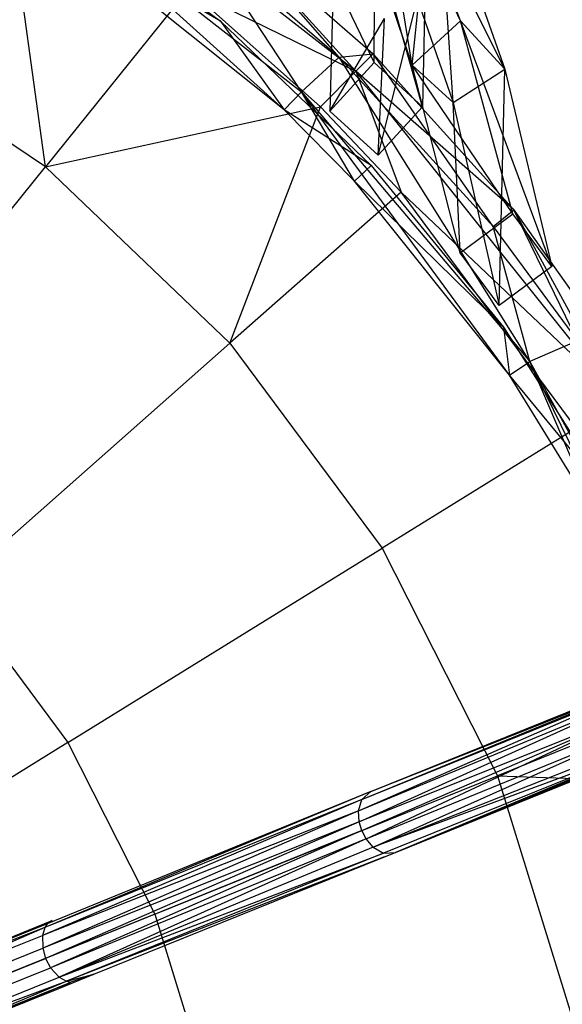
# Model space of a CAD drawing. Extents: x 5.4 to 34.8, y -14.7 to 14.7.
# Tile 190 of 251: x 24.3 to 26.8, y 1.5 to 6. Entities that reach past the tile are written whole.
import ezdxf

# ---------------------------------------------------------------- set-up
doc = ezdxf.new("R2010")
doc.units = 0
doc.header["$LTSCALE"] = 2.54
doc.layers.get('0').update_dxf_attribs({"color": 13, "linetype": 'CONTINUOUS'})

# ---------------------------------------------------------------- blocks, each defined once
blk = doc.blocks.new('BOHO_S_PM_7777_STL')
at = {"color": 0}
for p, q in [((25.8546, 5.7998, 21.4802), (24.3626, 6.9655, 21.4802)), ((25.8546, 5.7998, 21.4802), (24.3626, 6.9655, 21.4802)), ((26.3342, 6.0305, 20.9587), (26.0095, 6.8652, 20.5597)), ((26.5367, 5.8091, 20.9601), (26.0095, 6.8652, 20.5597)), ((26.3342, 6.0305, 20.9587), (26.0095, 6.8652, 20.5597)), ((26.5367, 5.8091, 20.9601), (26.0095, 6.8652, 20.5597)), ((24.4354, 5.3628, 22.4925), (24.2436, 6.77, 21.4844)), ((24.4354, 5.3628, 22.4925), (24.2436, 6.77, 21.4844)), ((25.5278, 5.6243, 21.2845), (24.3333, 6.7005, 21.0802)), ((24.3333, 6.7005, 21.0802), (25.6061, 5.7058, 21.0802)), ((25.5278, 5.6243, 21.2845), (24.3333, 6.7005, 21.0802)), ((24.3333, 6.7005, 21.0802), (25.6061, 5.7058, 21.0802)), ((26.3009, 5.6573, 20.94), (26.2335, 6.6657, 20.5628)), ((26.2335, 6.6657, 20.5628), (26.5367, 5.8091, 20.9601)), ((26.3009, 5.6573, 20.94), (26.2335, 6.6657, 20.5628)), ((26.2335, 6.6657, 20.5628), (26.5367, 5.8091, 20.9601)), ((24.4721, 6.6013, 21.4584), (25.2361, 6.0288, 21.4584)), ((25.5278, 5.6243, 21.2845), (24.4145, 6.5139, 21.2845)), ((25.2361, 6.0288, 21.4584), (24.4145, 6.5139, 21.2845)), ((25.5278, 5.6243, 21.2845), (24.4145, 6.5139, 21.2845)), ((25.2361, 6.0288, 21.4584), (24.4145, 6.5139, 21.2845)), ((25.7783, 5.864, 21.076), (25.2121, 6.5152, 21.276)), ((25.2121, 6.5152, 21.276), (25.9341, 5.8802, 21.276)), ((25.7783, 5.864, 21.076), (25.2121, 6.5152, 21.276)), ((25.2121, 6.5152, 21.276), (25.9341, 5.8802, 21.276)), ((25.2121, 6.5152, 21.276), (25.8546, 5.7998, 21.4802)), ((25.2121, 6.5152, 21.276), (25.8546, 5.7998, 21.4802)), ((26.1129, 5.828, 20.962), (25.9994, 6.5275, 20.5259)), ((25.9994, 6.5275, 20.5259), (26.3009, 5.6573, 20.94)), ((26.1129, 5.828, 20.962), (25.9994, 6.5275, 20.5259)), ((25.9994, 6.5275, 20.5259), (26.3009, 5.6573, 20.94)), ((25.6061, 5.7058, 21.0802), (25.138, 6.4203, 21.076)), ((25.138, 6.4203, 21.076), (25.7783, 5.864, 21.076)), ((25.6061, 5.7058, 21.0802), (25.138, 6.4203, 21.076)), ((25.138, 6.4203, 21.076), (25.7783, 5.864, 21.076)), ((25.9386, 5.8394, 21.3575), (25.943, 6.4081, 20.9169)), ((25.9386, 5.8394, 21.3575), (25.943, 6.4081, 20.9169)), ((26.1598, 5.6368, 21.3575), (25.943, 6.4081, 20.9169)), ((26.1598, 5.6368, 21.3575), (25.943, 6.4081, 20.9169)), ((26.1129, 5.828, 20.962), (26.1701, 6.38, 20.7812)), ((26.1129, 5.828, 20.962), (26.1701, 6.38, 20.7812)), ((26.3342, 6.0305, 20.9587), (26.1701, 6.38, 20.7812)), ((26.3342, 6.0305, 20.9587), (26.1701, 6.38, 20.7812)), ((25.9571, 5.4156, 21.3575), (26.174, 6.2751, 20.8625)), ((25.9571, 5.4156, 21.3575), (26.174, 6.2751, 20.8625)), ((26.174, 6.2751, 20.8625), (26.1598, 5.6368, 21.3575)), ((26.174, 6.2751, 20.8625), (26.1598, 5.6368, 21.3575)), ((25.7526, 6.229, 20.8839), (25.7359, 5.6183, 21.3575)), ((25.7526, 6.229, 20.8839), (25.7359, 5.6183, 21.3575)), ((25.9386, 5.8394, 21.3575), (25.7526, 6.229, 20.8839)), ((25.9386, 5.8394, 21.3575), (25.7526, 6.229, 20.8839)), ((25.0896, 6.1761, 21.4844), (24.4354, 5.3628, 22.4925)), ((25.0896, 6.1761, 21.4844), (24.4354, 5.3628, 22.4925)), ((25.6938, 5.637, 21.4844), (25.0896, 6.1761, 21.4844)), ((25.0896, 6.1761, 21.4844), (25.8546, 5.7998, 21.4802)), ((25.0896, 6.1761, 21.4844), (25.8546, 5.7998, 21.4802)), ((25.6938, 5.637, 21.4844), (25.0896, 6.1761, 21.4844)), ((26.1129, 5.828, 20.962), (26.0056, 6.1467, 20.8093)), ((26.1129, 5.828, 20.962), (26.0056, 6.1467, 20.8093)), ((25.7359, 5.6183, 21.3575), (25.986, 6.0413, 20.8719)), ((25.7359, 5.6183, 21.3575), (25.986, 6.0413, 20.8719)), ((25.9571, 5.4156, 21.3575), (25.986, 6.0413, 20.8719)), ((25.9571, 5.4156, 21.3575), (25.986, 6.0413, 20.8719)), ((24.4354, 5.3628, 22.4925), (23.467, 6.0146, 22.4925)), ((24.4354, 5.3628, 22.4925), (23.467, 6.0146, 22.4925)), ((25.2361, 6.0288, 21.4584), (25.9255, 5.3684, 21.4584)), ((25.2361, 6.0288, 21.4584), (25.5278, 5.6243, 21.2845)), ((25.2361, 6.0288, 21.4584), (25.5278, 5.6243, 21.2845)), ((26.3342, 6.0305, 20.9587), (26.1129, 5.828, 20.962)), ((26.3342, 6.0305, 20.9587), (26.1129, 5.828, 20.962)), ((26.5737, 5.1483, 21.3575), (26.3342, 6.0305, 20.9587)), ((26.7521, 4.9071, 21.3575), (26.3342, 6.0305, 20.9587)), ((26.5737, 5.1483, 21.3575), (26.3342, 6.0305, 20.9587)), ((26.7521, 4.9071, 21.3575), (26.3342, 6.0305, 20.9587)), ((26.5367, 5.8091, 20.9601), (26.3342, 6.0305, 20.9587)), ((26.5367, 5.8091, 20.9601), (26.3342, 6.0305, 20.9587)), ((25.6061, 5.7058, 21.0802), (25.7783, 5.864, 21.076)), ((25.6061, 5.7058, 21.0802), (25.7783, 5.864, 21.076)), ((25.7783, 5.864, 21.076), (25.9341, 5.8802, 21.276)), ((25.7783, 5.864, 21.076), (25.9341, 5.8802, 21.276)), ((26.6505, 4.4734, 21.0802), (25.7783, 5.864, 21.076)), ((25.7783, 5.864, 21.076), (26.4834, 5.0905, 21.076)), ((26.6505, 4.4734, 21.0802), (25.7783, 5.864, 21.076)), ((25.7783, 5.864, 21.076), (26.4834, 5.0905, 21.076)), ((25.9341, 5.8802, 21.276), (25.8546, 5.7998, 21.4802)), ((25.9341, 5.8802, 21.276), (25.8546, 5.7998, 21.4802)), ((26.4834, 5.0905, 21.076), (25.9341, 5.8802, 21.276)), ((25.9341, 5.8802, 21.276), (26.5774, 5.1657, 21.276)), ((26.4834, 5.0905, 21.076), (25.9341, 5.8802, 21.276)), ((25.9341, 5.8802, 21.276), (26.5774, 5.1657, 21.276)), ((25.7359, 5.6183, 21.3575), (25.9386, 5.8394, 21.3575)), ((25.7359, 5.6183, 21.3575), (25.9386, 5.8394, 21.3575)), ((25.9386, 5.8394, 21.3575), (26.1598, 5.6368, 21.3575)), ((25.9386, 5.8394, 21.3575), (26.1598, 5.6368, 21.3575)), ((26.3325, 4.9698, 21.3575), (26.1129, 5.828, 20.962)), ((26.1129, 5.828, 20.962), (26.3009, 5.6573, 20.94)), ((26.1129, 5.828, 20.962), (26.3009, 5.6573, 20.94)), ((26.5737, 5.1483, 21.3575), (26.1129, 5.828, 20.962)), ((26.3325, 4.9698, 21.3575), (26.1129, 5.828, 20.962)), ((26.5737, 5.1483, 21.3575), (26.1129, 5.828, 20.962)), ((26.3009, 5.6573, 20.94), (26.5367, 5.8091, 20.9601)), ((26.3009, 5.6573, 20.94), (26.5367, 5.8091, 20.9601)), ((26.511, 4.7287, 21.3575), (26.5367, 5.8091, 20.9601)), ((26.511, 4.7287, 21.3575), (26.5367, 5.8091, 20.9601)), ((26.5367, 5.8091, 20.9601), (26.7521, 4.9071, 21.3575)), ((26.5367, 5.8091, 20.9601), (26.7521, 4.9071, 21.3575)), ((25.6938, 5.637, 21.4844), (25.8546, 5.7998, 21.4802)), ((25.6938, 5.637, 21.4844), (25.8546, 5.7998, 21.4802)), ((25.8546, 5.7998, 21.4802), (26.0619, 5.2477, 21.4844)), ((27.0376, 4.3214, 21.4802), (25.8546, 5.7998, 21.4802)), ((25.8546, 5.7998, 21.4802), (26.0619, 5.2477, 21.4844)), ((26.5774, 5.1657, 21.276), (25.8546, 5.7998, 21.4802)), ((27.0376, 4.3214, 21.4802), (25.8546, 5.7998, 21.4802)), ((26.5774, 5.1657, 21.276), (25.8546, 5.7998, 21.4802)), ((25.5278, 5.6243, 21.2845), (25.6061, 5.7058, 21.0802)), ((25.5278, 5.6243, 21.2845), (25.6061, 5.7058, 21.0802)), ((26.5573, 4.4095, 21.2845), (25.6061, 5.7058, 21.0802)), ((25.6061, 5.7058, 21.0802), (26.6505, 4.4734, 21.0802)), ((25.8487, 5.2973, 21.2845), (25.6061, 5.7058, 21.0802)), ((26.5573, 4.4095, 21.2845), (25.6061, 5.7058, 21.0802)), ((25.8487, 5.2973, 21.2845), (25.6061, 5.7058, 21.0802)), ((25.6061, 5.7058, 21.0802), (26.6505, 4.4734, 21.0802)), ((24.4354, 5.3628, 22.4925), (25.6938, 5.637, 21.4844)), ((24.4354, 5.3628, 22.4925), (25.6938, 5.637, 21.4844)), ((25.2796, 4.5567, 22.4925), (25.6938, 5.637, 21.4844)), ((25.2796, 4.5567, 22.4925), (25.6938, 5.637, 21.4844)), ((26.0619, 5.2477, 21.4844), (25.6938, 5.637, 21.4844)), ((26.0619, 5.2477, 21.4844), (25.6938, 5.637, 21.4844)), ((26.1598, 5.6368, 21.3575), (25.9571, 5.4156, 21.3575)), ((26.1598, 5.6368, 21.3575), (25.9571, 5.4156, 21.3575)), ((26.3325, 4.9698, 21.3575), (26.3009, 5.6573, 20.94)), ((26.3009, 5.6573, 20.94), (26.511, 4.7287, 21.3575)), ((26.3325, 4.9698, 21.3575), (26.3009, 5.6573, 20.94)), ((26.3009, 5.6573, 20.94), (26.511, 4.7287, 21.3575)), ((25.8487, 5.2973, 21.2845), (25.5278, 5.6243, 21.2845)), ((25.9255, 5.3684, 21.4584), (25.5278, 5.6243, 21.2845)), ((25.8487, 5.2973, 21.2845), (25.5278, 5.6243, 21.2845)), ((25.9255, 5.3684, 21.4584), (25.5278, 5.6243, 21.2845)), ((25.7359, 5.6183, 21.3575), (25.9571, 5.4156, 21.3575)), ((25.7359, 5.6183, 21.3575), (25.9571, 5.4156, 21.3575)), ((23.3761, 4.0458, 23.9095), (24.4354, 5.3628, 22.4925)), ((23.3761, 4.0458, 23.9095), (24.4354, 5.3628, 22.4925)), ((25.2796, 4.5567, 22.4925), (24.4354, 5.3628, 22.4925)), ((25.2796, 4.5567, 22.4925), (24.4354, 5.3628, 22.4925)), ((25.9255, 5.3684, 21.4584), (25.8487, 5.2973, 21.2845)), ((25.9255, 5.3684, 21.4584), (25.8487, 5.2973, 21.2845)), ((25.9255, 5.3684, 21.4584), (26.5303, 4.6297, 21.4584)), ((26.5573, 4.4095, 21.2845), (25.8487, 5.2973, 21.2845)), ((26.5303, 4.6297, 21.4584), (25.8487, 5.2973, 21.2845)), ((26.5573, 4.4095, 21.2845), (25.8487, 5.2973, 21.2845)), ((26.5303, 4.6297, 21.4584), (25.8487, 5.2973, 21.2845)), ((26.0619, 5.2477, 21.4844), (25.2796, 4.5567, 22.4925)), ((26.0619, 5.2477, 21.4844), (25.2796, 4.5567, 22.4925)), ((26.8633, 4.1684, 21.4844), (26.0619, 5.2477, 21.4844)), ((26.0619, 5.2477, 21.4844), (27.0376, 4.3214, 21.4802)), ((26.0619, 5.2477, 21.4844), (27.0376, 4.3214, 21.4802)), ((26.8633, 4.1684, 21.4844), (26.0619, 5.2477, 21.4844)), ((26.3325, 4.9698, 21.3575), (26.5737, 5.1483, 21.3575)), ((26.3325, 4.9698, 21.3575), (26.5737, 5.1483, 21.3575)), ((26.4834, 5.0905, 21.076), (26.5774, 5.1657, 21.276)), ((26.4834, 5.0905, 21.076), (26.5774, 5.1657, 21.276)), ((26.7521, 4.9071, 21.3575), (26.5737, 5.1483, 21.3575)), ((26.7521, 4.9071, 21.3575), (26.5737, 5.1483, 21.3575)), ((26.8685, 4.5679, 21.076), (26.5774, 5.1657, 21.276)), ((26.5774, 5.1657, 21.276), (27.1335, 4.3813, 21.276)), ((26.8685, 4.5679, 21.076), (26.5774, 5.1657, 21.276)), ((26.5774, 5.1657, 21.276), (27.1335, 4.3813, 21.276)), ((26.5774, 5.1657, 21.276), (27.0376, 4.3214, 21.4802)), ((26.5774, 5.1657, 21.276), (27.0376, 4.3214, 21.4802)), ((26.4834, 5.0905, 21.076), (26.8685, 4.5679, 21.076)), ((26.6505, 4.4734, 21.0802), (26.4834, 5.0905, 21.076)), ((26.6505, 4.4734, 21.0802), (26.4834, 5.0905, 21.076)), ((26.4834, 5.0905, 21.076), (26.8685, 4.5679, 21.076)), ((26.511, 4.7287, 21.3575), (26.3325, 4.9698, 21.3575)), ((26.511, 4.7287, 21.3575), (26.3325, 4.9698, 21.3575)), ((26.7521, 4.9071, 21.3575), (26.511, 4.7287, 21.3575)), ((26.7521, 4.9071, 21.3575), (26.511, 4.7287, 21.3575)), ((26.5303, 4.6297, 21.4584), (27.0416, 3.8235, 21.4584)), ((26.5303, 4.6297, 21.4584), (26.5573, 4.4095, 21.2845)), ((26.5303, 4.6297, 21.4584), (26.5573, 4.4095, 21.2845)), ((25.2796, 4.5567, 22.4925), (24.0131, 3.4377, 23.9095)), ((25.2796, 4.5567, 22.4925), (24.0131, 3.4377, 23.9095)), ((25.2796, 4.5567, 22.4925), (25.9755, 3.6195, 22.4925)), ((25.2796, 4.5567, 22.4925), (25.9755, 3.6195, 22.4925)), ((26.8685, 4.5679, 21.076), (26.6505, 4.4734, 21.0802)), ((26.8685, 4.5679, 21.076), (26.6505, 4.4734, 21.0802)), ((26.5573, 4.4095, 21.2845), (26.6505, 4.4734, 21.0802)), ((26.5573, 4.4095, 21.2845), (26.6505, 4.4734, 21.0802)), ((26.6505, 4.4734, 21.0802), (27.4042, 3.0987, 21.0802)), ((27.3334, 3.0754, 21.2143), (26.6505, 4.4734, 21.0802)), ((26.95, 3.7729, 21.2845), (26.6505, 4.4734, 21.0802)), ((27.3334, 3.0754, 21.2143), (26.6505, 4.4734, 21.0802)), ((26.95, 3.7729, 21.2845), (26.6505, 4.4734, 21.0802)), ((26.6505, 4.4734, 21.0802), (27.4042, 3.0987, 21.0802)), ((26.95, 3.7729, 21.2845), (26.5573, 4.4095, 21.2845)), ((27.0416, 3.8235, 21.4584), (26.5573, 4.4095, 21.2845)), ((26.95, 3.7729, 21.2845), (26.5573, 4.4095, 21.2845)), ((27.0416, 3.8235, 21.4584), (26.5573, 4.4095, 21.2845)), ((26.8633, 4.1684, 21.4844), (25.9755, 3.6195, 22.4925)), ((26.8633, 4.1684, 21.4844), (25.9755, 3.6195, 22.4925)), ((24.5381, 2.7306, 23.9095), (25.9755, 3.6195, 22.4925)), ((24.5381, 2.7306, 23.9095), (25.9755, 3.6195, 22.4925)), ((25.9755, 3.6195, 22.4925), (26.503, 2.5781, 22.4925)), ((25.9755, 3.6195, 22.4925), (26.503, 2.5781, 22.4925)), ((24.0131, 3.4377, 23.9095), (24.5381, 2.7306, 23.9095)), ((24.0131, 3.4377, 23.9095), (24.5381, 2.7306, 23.9095)), ((25.8821, 2.47, 22.6589), (27.2417, 3.0294, 21.2504)), ((25.8821, 2.47, 22.6589), (27.2417, 3.0294, 21.2504)), ((25.9236, 2.5057, 22.7163), (27.2718, 3.0505, 21.2845)), ((25.9236, 2.5057, 22.7163), (27.2417, 3.0294, 21.2504)), ((25.9236, 2.5057, 22.7163), (27.2417, 3.0294, 21.2504)), ((25.8673, 2.4183, 22.6222), (27.231, 3.015, 21.2358)), ((25.8673, 2.4183, 22.6222), (27.231, 3.015, 21.2358)), ((25.8673, 2.4183, 22.6222), (27.2157, 2.9753, 21.2082)), ((25.8673, 2.4183, 22.6222), (27.2157, 2.9753, 21.2082)), ((25.8703, 2.3678, 22.6044), (27.2157, 2.9753, 21.2082)), ((25.8703, 2.3678, 22.6044), (27.2157, 2.9753, 21.2082)), ((25.8821, 2.47, 22.6589), (27.231, 3.015, 21.2358)), ((25.8821, 2.47, 22.6589), (27.231, 3.015, 21.2358)), ((27.4708, 2.9691, 21.4844), (26.503, 2.5781, 22.4925)), ((27.4708, 2.9691, 21.4844), (26.503, 2.5781, 22.4925)), ((27.2165, 2.906, 21.1842), (25.8703, 2.3678, 22.6044)), ((27.2165, 2.906, 21.1842), (25.8703, 2.3678, 22.6044)), ((25.8824, 2.3274, 22.6), (27.2165, 2.906, 21.1842)), ((25.8824, 2.3274, 22.6), (27.2165, 2.906, 21.1842)), ((25.9018, 2.2899, 22.6044), (27.2165, 2.906, 21.1842)), ((25.9018, 2.2899, 22.6044), (27.2165, 2.906, 21.1842)), ((25.9018, 2.2899, 22.6044), (27.244, 2.8379, 21.1842)), ((25.9018, 2.2899, 22.6044), (27.244, 2.8379, 21.1842)), ((25.9347, 2.2514, 22.6222), (27.244, 2.8379, 21.1842)), ((25.9347, 2.2514, 22.6222), (27.244, 2.8379, 21.1842)), ((25.9347, 2.2514, 22.6222), (27.2916, 2.7875, 21.2082)), ((25.9347, 2.2514, 22.6222), (27.2916, 2.7875, 21.2082)), ((27.3301, 2.7696, 21.2358), (25.9347, 2.2514, 22.6222)), ((27.3301, 2.7696, 21.2358), (25.9347, 2.2514, 22.6222)), ((27.3301, 2.7696, 21.2358), (25.9813, 2.2246, 22.6589)), ((27.3301, 2.7696, 21.2358), (25.9813, 2.2246, 22.6589)), ((26.0363, 2.2279, 22.7159), (27.3842, 2.7723, 21.2845)), ((26.0363, 2.2279, 22.7159), (27.3842, 2.7723, 21.2845)), ((27.3301, 2.7696, 21.2358), (26.0363, 2.2279, 22.7159)), ((27.3301, 2.7696, 21.2358), (26.0363, 2.2279, 22.7159)), ((27.3479, 2.7667, 21.2504), (26.0363, 2.2279, 22.7159)), ((27.3479, 2.7667, 21.2504), (26.0363, 2.2279, 22.7159)), ((24.5381, 2.7306, 23.9095), (23.4896, 2.0823, 24.9682)), ((24.5381, 2.7306, 23.9095), (23.4896, 2.0823, 24.9682)), ((24.5381, 2.7306, 23.9095), (24.936, 1.945, 23.9095)), ((24.5381, 2.7306, 23.9095), (24.936, 1.945, 23.9095)), ((24.936, 1.945, 23.9095), (26.503, 2.5781, 22.4925)), ((24.936, 1.945, 23.9095), (26.503, 2.5781, 22.4925)), ((26.0363, 2.2279, 22.7159), (26.9023, 2.5844, 21.8763)), ((26.503, 2.5781, 22.4925), (27.631, 2.5368, 21.4844)), ((26.503, 2.5781, 22.4925), (26.847, 1.4626, 22.4925)), ((26.503, 2.5781, 22.4925), (27.631, 2.5368, 21.4844)), ((26.503, 2.5781, 22.4925), (26.847, 1.4626, 22.4925)), ((25.9236, 2.5057, 22.7163), (24.4325, 1.8843, 23.964)), ((25.9236, 2.5057, 22.7163), (24.4325, 1.8843, 23.964)), ((25.9236, 2.5057, 22.7163), (24.444, 1.9011, 23.9855)), ((25.8821, 2.47, 22.6589), (25.9236, 2.5057, 22.7163)), ((25.8821, 2.47, 22.6589), (25.9236, 2.5057, 22.7163)), ((25.8821, 2.47, 22.6589), (24.4214, 1.8481, 23.9338)), ((25.8821, 2.47, 22.6589), (24.4214, 1.8481, 23.9338)), ((25.8821, 2.47, 22.6589), (24.4325, 1.8843, 23.964)), ((25.8821, 2.47, 22.6589), (24.4325, 1.8843, 23.964)), ((25.8673, 2.4183, 22.6222), (25.8821, 2.47, 22.6589)), ((25.8673, 2.4183, 22.6222), (25.8821, 2.47, 22.6589)), ((25.8673, 2.4183, 22.6222), (24.4214, 1.8481, 23.9338)), ((25.8673, 2.4183, 22.6222), (24.4214, 1.8481, 23.9338)), ((25.8673, 2.4183, 22.6222), (24.4229, 1.7899, 23.908)), ((25.8673, 2.4183, 22.6222), (24.4229, 1.7899, 23.908)), ((25.8703, 2.3678, 22.6044), (25.8673, 2.4183, 22.6222)), ((25.8703, 2.3678, 22.6044), (25.8673, 2.4183, 22.6222)), ((25.8703, 2.3678, 22.6044), (24.4229, 1.7899, 23.908)), ((25.8703, 2.3678, 22.6044), (24.4229, 1.7899, 23.908)), ((25.8703, 2.3678, 22.6044), (24.4364, 1.7431, 23.9017)), ((25.8703, 2.3678, 22.6044), (24.4364, 1.7431, 23.9017)), ((25.8824, 2.3274, 22.6), (25.8703, 2.3678, 22.6044)), ((25.8824, 2.3274, 22.6), (25.8703, 2.3678, 22.6044)), ((25.8824, 2.3274, 22.6), (24.4364, 1.7431, 23.9017)), ((25.8824, 2.3274, 22.6), (24.4364, 1.7431, 23.9017)), ((25.8824, 2.3274, 22.6), (24.4592, 1.7001, 23.908)), ((25.8824, 2.3274, 22.6), (24.4592, 1.7001, 23.908)), ((25.9018, 2.2899, 22.6044), (25.8824, 2.3274, 22.6)), ((25.9018, 2.2899, 22.6044), (25.8824, 2.3274, 22.6)), ((25.9018, 2.2899, 22.6044), (24.4592, 1.7001, 23.908)), ((25.9018, 2.2899, 22.6044), (24.4592, 1.7001, 23.908)), ((25.9018, 2.2899, 22.6044), (24.4985, 1.6572, 23.9338)), ((25.9018, 2.2899, 22.6044), (24.4985, 1.6572, 23.9338)), ((25.9347, 2.2514, 22.6222), (25.9018, 2.2899, 22.6044)), ((25.9347, 2.2514, 22.6222), (25.9018, 2.2899, 22.6044)), ((25.9347, 2.2514, 22.6222), (24.4985, 1.6572, 23.9338)), ((25.9347, 2.2514, 22.6222), (24.4985, 1.6572, 23.9338)), ((24.4985, 1.6572, 23.9338), (25.9813, 2.2246, 22.6589)), ((24.4985, 1.6572, 23.9338), (25.9813, 2.2246, 22.6589)), ((25.9813, 2.2246, 22.6589), (24.5317, 1.6389, 23.964)), ((25.9813, 2.2246, 22.6589), (24.5317, 1.6389, 23.964)), ((25.9865, 2.2077, 22.7616), (24.5317, 1.6389, 23.964)), ((25.9865, 2.2077, 22.7616), (24.5317, 1.6389, 23.964)), ((24.6565, 1.6704, 23.9476), (25.9865, 2.2077, 22.7616)), ((25.9347, 2.2514, 22.6222), (25.9813, 2.2246, 22.6589)), ((25.9347, 2.2514, 22.6222), (25.9813, 2.2246, 22.6589)), ((25.9813, 2.2246, 22.6589), (26.0363, 2.2279, 22.7159)), ((25.9813, 2.2246, 22.6589), (26.0363, 2.2279, 22.7159)), ((25.9865, 2.2077, 22.7616), (26.0363, 2.2279, 22.7159)), ((24.936, 1.945, 23.9095), (23.7931, 1.4832, 24.9682)), ((24.936, 1.945, 23.9095), (23.7931, 1.4832, 24.9682)), ((24.936, 1.945, 23.9095), (25.1955, 1.1035, 23.9095)), ((24.936, 1.945, 23.9095), (25.1955, 1.1035, 23.9095)), ((23.5615, 1.5446, 24.8108), (24.4656, 1.9167, 24.0182)), ((24.444, 1.9011, 23.9855), (23.5615, 1.5446, 24.8108)), ((24.444, 1.9011, 23.9855), (23.5615, 1.5446, 24.8108)), ((24.444, 1.9011, 23.9855), (24.4325, 1.8843, 23.964)), ((24.444, 1.9011, 23.9855), (24.4325, 1.8843, 23.964)), ((24.4656, 1.9167, 24.0182), (24.444, 1.9011, 23.9855)), ((24.4325, 1.8843, 23.964), (23.5347, 1.4898, 24.763)), ((24.4325, 1.8843, 23.964), (23.5347, 1.4898, 24.763)), ((23.5347, 1.4898, 24.763), (24.4214, 1.8481, 23.9338)), ((23.5347, 1.4898, 24.763), (24.4214, 1.8481, 23.9338)), ((24.4325, 1.8843, 23.964), (23.5615, 1.5446, 24.8108)), ((24.4325, 1.8843, 23.964), (23.5615, 1.5446, 24.8108)), ((24.4325, 1.8843, 23.964), (24.4214, 1.8481, 23.9338)), ((24.4325, 1.8843, 23.964), (24.4214, 1.8481, 23.9338)), ((24.4214, 1.8481, 23.9338), (24.4229, 1.7899, 23.908)), ((24.4214, 1.8481, 23.9338), (24.4229, 1.7899, 23.908)), ((23.5341, 1.4308, 24.7392), (24.4229, 1.7899, 23.908)), ((23.5341, 1.4308, 24.7392), (24.4229, 1.7899, 23.908)), ((24.4229, 1.7899, 23.908), (24.4364, 1.7431, 23.9017)), ((24.4229, 1.7899, 23.908), (24.4364, 1.7431, 23.9017)), ((23.5471, 1.3838, 24.7334), (24.4364, 1.7431, 23.9017)), ((23.5471, 1.3838, 24.7334), (24.4364, 1.7431, 23.9017)), ((24.4364, 1.7431, 23.9017), (24.4592, 1.7001, 23.908)), ((24.4364, 1.7431, 23.9017), (24.4592, 1.7001, 23.908)), ((23.5704, 1.341, 24.7392), (24.4592, 1.7001, 23.908)), ((23.5704, 1.341, 24.7392), (24.4592, 1.7001, 23.908)), ((24.4592, 1.7001, 23.908), (24.4985, 1.6572, 23.9338)), ((24.4592, 1.7001, 23.908), (24.4985, 1.6572, 23.9338)), ((24.4967, 1.6058, 24.0916), (24.6565, 1.6704, 23.9476)), ((24.5317, 1.6389, 23.964), (24.6565, 1.6704, 23.9476)), ((24.5317, 1.6389, 23.964), (24.6565, 1.6704, 23.9476)), ((24.6565, 1.6704, 23.9476), (24.5517, 1.6348, 23.9855)), ((24.6565, 1.6704, 23.9476), (24.5517, 1.6348, 23.9855)), ((23.6118, 1.299, 24.7631), (24.4985, 1.6572, 23.9338)), ((23.6118, 1.299, 24.7631), (24.4985, 1.6572, 23.9338)), ((23.6118, 1.299, 24.7631), (24.5317, 1.6389, 23.964)), ((23.6118, 1.299, 24.7631), (24.5317, 1.6389, 23.964)), ((23.6692, 1.2782, 24.8109), (24.5317, 1.6389, 23.964)), ((23.6692, 1.2782, 24.8109), (24.5317, 1.6389, 23.964)), ((23.6692, 1.2782, 24.8109), (24.5517, 1.6348, 23.9855)), ((23.6692, 1.2782, 24.8109), (24.5517, 1.6348, 23.9855)), ((23.7953, 1.3224, 24.7481), (24.5517, 1.6348, 23.9855)), ((23.7953, 1.3224, 24.7481), (24.5517, 1.6348, 23.9855)), ((24.4967, 1.6058, 24.0916), (24.5517, 1.6348, 23.9855)), ((24.4967, 1.6058, 24.0916), (24.5517, 1.6348, 23.9855)), ((24.4985, 1.6572, 23.9338), (24.5317, 1.6389, 23.964)), ((24.4985, 1.6572, 23.9338), (24.5317, 1.6389, 23.964)), ((24.5317, 1.6389, 23.964), (24.5517, 1.6348, 23.9855)), ((24.5317, 1.6389, 23.964), (24.5517, 1.6348, 23.9855)), ((23.7953, 1.3224, 24.7481), (24.4967, 1.6058, 24.0916))]:
    blk.add_line(p, q, dxfattribs=at)

msp = doc.modelspace()

# ---------------------------------------------------------------- block references
at = {"color": 0}
msp.add_blockref('BOHO_S_PM_7777_STL', (0, 0), dxfattribs=at)

doc.saveas('drawing.dxf')
